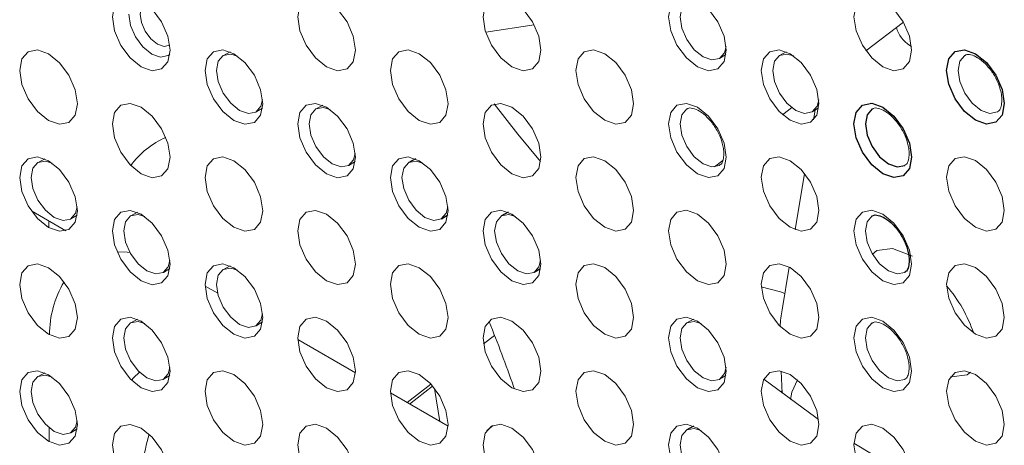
# Paper-space layout '_Isometric' of a CAD drawing. Header units: millimetres. Extents: x -1342 to 1339, y -551 to 2740.
# Tile 14 of 90: x -868 to -838, y 1036 to 1049. Entities that reach past the tile are written whole.
import ezdxf

# ---------------------------------------------------------------- set-up
doc = ezdxf.new("R2010")
doc.units = ezdxf.units.MM

psp = doc.layouts.new('_Isometric')

# ---------------------------------------------------------------- linework, layer by layer
at = {"color": 144, "linetype": 'Continuous', "lineweight": 18}
for p, q in [((-842.371, 1047.802), (-841.227, 1048.679)), ((-852.498, 1048.599), (-853.973, 1048.373)), ((-861.774, 1047.773), (-861.974, 1047.663)), ((-844.803, 1047.774), (-845.004, 1047.665)), ((-840.982, 1047.939), (-841.032, 1047.968)), ((-846.836, 1047.573), (-846.641, 1047.691)), ((-860.979, 1045.938), (-860.783, 1046.057)), ((-858.945, 1046.14), (-859.146, 1046.03)), ((-844.916, 1045.85), (-844.633, 1046.068)), ((-844.008, 1045.94), (-843.813, 1046.058)), ((-843.971, 1045.691), (-843.921, 1045.993)), ((-867.431, 1044.506), (-867.631, 1044.396)), ((-858.15, 1044.306), (-857.955, 1044.424)), ((-846.993, 1044.258), (-846.742, 1044.45)), ((-844.526, 1042.34), (-844.242, 1044.055)), ((-867.837, 1042.915), (-866.789, 1042.31)), ((-867.301, 1042.406), (-867.301, 1042.605)), ((-866.635, 1042.672), (-866.44, 1042.79)), ((-864.602, 1042.873), (-864.803, 1042.763)), ((-863.807, 1041.039), (-863.612, 1041.157)), ((-861.774, 1041.241), (-861.974, 1041.131)), ((-844.931, 1039.898), (-844.715, 1041.2)), ((-862.536, 1040.622), (-862.152, 1040.4)), ((-864.602, 1039.607), (-864.803, 1039.497)), ((-847.632, 1039.609), (-847.832, 1039.499)), ((-860.979, 1039.406), (-860.783, 1039.524)), ((-859.707, 1038.989), (-857.948, 1037.973)), ((-854.038, 1038.854), (-853.709, 1039.107)), ((-867.431, 1037.974), (-867.631, 1037.864)), ((-863.807, 1037.773), (-863.612, 1037.891)), ((-846.836, 1037.774), (-846.641, 1037.893)), ((-844.926, 1037.348), (-844.958, 1038.025)), ((-856.373, 1037.064), (-855.643, 1037.623)), ((-855.594, 1037.568), (-856.294, 1037.019)), ((-855.372, 1036.486), (-855.533, 1037.492)), ((-856.879, 1037.356), (-855.12, 1036.341)), ((-844.93, 1037.424), (-844.979, 1037.388)), ((-867.291, 1035.868), (-867.291, 1036.291)), ((-853.935, 1036.213), (-853.748, 1036.368)), ((-866.635, 1036.139), (-866.44, 1036.258))]:
    psp.add_line(p, q, dxfattribs=at)
at = {"color": 7, "linetype": 'Continuous', "lineweight": 25}
for p, q in [((-856.117, 1044.507), (-856.317, 1044.397)), ((-855.322, 1042.673), (-855.126, 1042.791)), ((-853.289, 1042.874), (-853.489, 1042.765)), ((-852.493, 1041.04), (-852.298, 1041.158)), ((-847.632, 1036.343), (-847.832, 1036.233))]:
    psp.add_line(p, q, dxfattribs=at)
at = {"color": 144, "linetype": 'Continuous', "lineweight": 18, "flags": 128}
for points in [[(-863.604, 1047.821), (-863.671, 1047.471), (-863.862, 1047.251), (-864.147, 1047.195), (-864.485, 1047.313), (-864.822, 1047.585), (-865.107, 1047.97), (-865.298, 1048.41), (-865.365, 1048.838), (-865.298, 1049.189), (-865.107, 1049.408), (-864.822, 1049.464), (-864.485, 1049.347), (-864.147, 1049.075), (-863.862, 1048.689), (-863.671, 1048.249), (-863.604, 1047.821)], [(-864.36, 1049.259), (-864.361, 1049.258), (-864.474, 1049.127), (-864.514, 1048.918), (-864.474, 1048.663), (-864.361, 1048.401), (-864.19, 1048.172), (-863.99, 1048.009), (-863.789, 1047.94), (-863.619, 1047.973), (-863.616, 1047.974)], [(-857.947, 1047.822), (-858.014, 1047.471), (-858.205, 1047.251), (-858.491, 1047.196), (-858.828, 1047.313), (-859.165, 1047.585), (-859.451, 1047.971), (-859.641, 1048.411), (-859.709, 1048.839), (-859.641, 1049.189), (-859.451, 1049.409), (-859.165, 1049.465), (-858.828, 1049.347), (-858.491, 1049.075), (-858.205, 1048.69), (-858.014, 1048.25), (-857.947, 1047.822)], [(-852.29, 1047.822), (-852.357, 1047.472), (-852.548, 1047.252), (-852.834, 1047.196), (-853.171, 1047.314), (-853.508, 1047.586), (-853.794, 1047.971), (-853.985, 1048.411), (-854.052, 1048.839), (-853.985, 1049.19), (-853.794, 1049.41), (-853.508, 1049.465), (-853.171, 1049.348), (-852.834, 1049.076), (-852.548, 1048.69), (-852.357, 1048.25), (-852.29, 1047.822)], [(-846.633, 1047.823), (-846.7, 1047.472), (-846.891, 1047.252), (-847.177, 1047.197), (-847.514, 1047.314), (-847.851, 1047.586), (-848.137, 1047.972), (-848.328, 1048.412), (-848.395, 1048.84), (-848.328, 1049.19), (-848.137, 1049.41), (-847.851, 1049.466), (-847.514, 1049.348), (-847.177, 1049.076), (-846.891, 1048.691), (-846.7, 1048.251), (-846.633, 1047.823)], [(-847.403, 1049.277), (-847.61, 1049.338), (-847.838, 1049.294), (-847.991, 1049.118), (-848.044, 1048.838), (-847.991, 1048.496), (-847.838, 1048.144), (-847.61, 1047.836), (-847.34, 1047.619), (-847.071, 1047.525), (-846.842, 1047.569), (-846.69, 1047.745), (-846.64, 1047.939)], [(-840.976, 1047.823), (-841.043, 1047.473), (-841.234, 1047.253), (-841.52, 1047.197), (-841.857, 1047.315), (-842.194, 1047.587), (-842.48, 1047.972), (-842.671, 1048.412), (-842.738, 1048.84), (-842.671, 1049.191), (-842.48, 1049.411), (-842.194, 1049.466), (-841.857, 1049.349), (-841.52, 1049.077), (-841.234, 1048.691), (-841.043, 1048.251), (-840.976, 1047.823)], [(-863.614, 1047.694), (-863.667, 1047.656), (-863.895, 1047.612), (-864.163, 1047.705), (-864.432, 1047.922), (-864.659, 1048.229), (-864.811, 1048.579), (-864.865, 1048.92)], [(-866.432, 1046.188), (-866.499, 1045.837), (-866.69, 1045.618), (-866.976, 1045.562), (-867.313, 1045.679), (-867.65, 1045.951), (-867.936, 1046.337), (-868.127, 1046.777), (-868.194, 1047.205), (-868.127, 1047.555), (-867.936, 1047.775), (-867.65, 1047.831), (-867.313, 1047.713), (-866.976, 1047.441), (-866.69, 1047.056), (-866.499, 1046.616), (-866.432, 1046.188)], [(-860.775, 1046.188), (-860.842, 1045.838), (-861.033, 1045.618), (-861.319, 1045.563), (-861.656, 1045.68), (-861.993, 1045.952), (-862.279, 1046.337), (-862.47, 1046.777), (-862.537, 1047.205), (-862.47, 1047.556), (-862.279, 1047.776), (-861.993, 1047.831), (-861.656, 1047.714), (-861.319, 1047.442), (-861.033, 1047.057), (-860.842, 1046.616), (-860.775, 1046.188)], [(-861.545, 1047.643), (-861.752, 1047.704), (-861.98, 1047.659), (-862.133, 1047.484), (-862.187, 1047.204), (-862.133, 1046.862), (-861.98, 1046.51), (-861.752, 1046.202), (-861.482, 1045.984), (-861.213, 1045.89), (-860.985, 1045.935), (-860.832, 1046.11), (-860.783, 1046.305)], [(-855.118, 1046.189), (-855.186, 1045.838), (-855.376, 1045.619), (-855.662, 1045.563), (-855.999, 1045.68), (-856.336, 1045.952), (-856.622, 1046.338), (-856.813, 1046.778), (-856.88, 1047.206), (-856.813, 1047.556), (-856.622, 1047.776), (-856.336, 1047.832), (-855.999, 1047.715), (-855.662, 1047.443), (-855.376, 1047.057), (-855.186, 1046.617), (-855.118, 1046.189)], [(-849.462, 1046.189), (-849.529, 1045.839), (-849.72, 1045.619), (-850.005, 1045.564), (-850.342, 1045.681), (-850.68, 1045.953), (-850.965, 1046.338), (-851.156, 1046.778), (-851.223, 1047.206), (-851.156, 1047.557), (-850.965, 1047.777), (-850.68, 1047.832), (-850.342, 1047.715), (-850.005, 1047.443), (-849.72, 1047.058), (-849.529, 1046.617), (-849.462, 1046.189)], [(-843.805, 1046.19), (-843.872, 1045.839), (-844.063, 1045.62), (-844.349, 1045.564), (-844.686, 1045.681), (-845.023, 1045.953), (-845.308, 1046.339), (-845.499, 1046.779), (-845.566, 1047.207), (-845.499, 1047.557), (-845.308, 1047.777), (-845.023, 1047.833), (-844.686, 1047.716), (-844.349, 1047.444), (-844.063, 1047.058), (-843.872, 1046.618), (-843.805, 1046.19)], [(-844.574, 1047.645), (-844.781, 1047.705), (-845.01, 1047.661), (-845.162, 1047.485), (-845.216, 1047.205), (-845.162, 1046.863), (-845.01, 1046.511), (-844.781, 1046.203), (-844.512, 1045.986), (-844.242, 1045.892), (-844.014, 1045.936), (-843.861, 1046.112), (-843.812, 1046.306)], [(-839.35, 1047.663), (-839.353, 1047.662), (-839.506, 1047.486), (-839.559, 1047.206), (-839.506, 1046.864), (-839.353, 1046.512), (-839.124, 1046.204), (-838.855, 1045.986), (-838.586, 1045.893), (-838.357, 1045.937), (-838.349, 1045.942)], [(-846.633, 1044.557), (-846.7, 1044.206), (-846.891, 1043.986), (-847.177, 1043.931), (-847.514, 1044.048), (-847.851, 1044.32), (-848.137, 1044.705), (-848.328, 1045.146), (-848.395, 1045.574), (-848.328, 1045.924), (-848.137, 1046.144), (-847.851, 1046.199), (-847.514, 1046.082), (-847.177, 1045.81), (-846.891, 1045.425), (-846.7, 1044.985), (-846.633, 1044.557)], [(-863.604, 1044.555), (-863.671, 1044.204), (-863.862, 1043.985), (-864.147, 1043.929), (-864.485, 1044.046), (-864.822, 1044.318), (-865.107, 1044.704), (-865.298, 1045.144), (-865.365, 1045.572), (-865.298, 1045.923), (-865.107, 1046.142), (-864.822, 1046.198), (-864.485, 1046.081), (-864.147, 1045.809), (-863.862, 1045.423), (-863.671, 1044.983), (-863.604, 1044.555)], [(-857.947, 1044.556), (-858.014, 1044.205), (-858.205, 1043.985), (-858.491, 1043.93), (-858.828, 1044.047), (-859.165, 1044.319), (-859.451, 1044.704), (-859.641, 1045.145), (-859.709, 1045.573), (-859.641, 1045.923), (-859.451, 1046.143), (-859.165, 1046.198), (-858.828, 1046.081), (-858.491, 1045.809), (-858.205, 1045.424), (-858.014, 1044.984), (-857.947, 1044.556)], [(-858.717, 1046.01), (-858.923, 1046.071), (-859.152, 1046.027), (-859.305, 1045.851), (-859.358, 1045.571), (-859.305, 1045.229), (-859.152, 1044.877), (-858.923, 1044.569), (-858.654, 1044.351), (-858.385, 1044.258), (-858.156, 1044.302), (-858.004, 1044.478), (-857.954, 1044.672)], [(-852.29, 1044.556), (-852.357, 1044.206), (-852.548, 1043.986), (-852.834, 1043.93), (-853.171, 1044.047), (-853.508, 1044.319), (-853.794, 1044.705), (-853.985, 1045.145), (-854.052, 1045.573), (-853.985, 1045.924), (-853.794, 1046.143), (-853.508, 1046.199), (-853.171, 1046.082), (-852.834, 1045.81), (-852.548, 1045.424), (-852.357, 1044.984), (-852.29, 1044.556)], [(-853.711, 1046.18), (-852.988, 1045.259), (-852.299, 1044.42)], [(-847.835, 1046.029), (-847.838, 1046.028), (-847.991, 1045.852), (-848.044, 1045.572), (-847.991, 1045.23), (-847.838, 1044.878), (-847.61, 1044.57), (-847.34, 1044.352), (-847.071, 1044.259), (-846.842, 1044.303), (-846.834, 1044.308)], [(-866.432, 1042.922), (-866.499, 1042.571), (-866.69, 1042.351), (-866.976, 1042.296), (-867.313, 1042.413), (-867.65, 1042.685), (-867.936, 1043.071), (-868.127, 1043.511), (-868.194, 1043.939), (-868.127, 1044.289), (-867.936, 1044.509), (-867.65, 1044.564), (-867.313, 1044.447), (-866.976, 1044.175), (-866.69, 1043.79), (-866.499, 1043.35), (-866.432, 1042.922)], [(-867.202, 1044.376), (-867.409, 1044.437), (-867.637, 1044.393), (-867.79, 1044.217), (-867.843, 1043.937), (-867.79, 1043.595), (-867.637, 1043.243), (-867.409, 1042.935), (-867.139, 1042.717), (-866.87, 1042.624), (-866.641, 1042.668), (-866.489, 1042.844), (-866.439, 1043.038)], [(-860.775, 1042.922), (-860.842, 1042.572), (-861.033, 1042.352), (-861.319, 1042.296), (-861.656, 1042.414), (-861.993, 1042.686), (-862.279, 1043.071), (-862.47, 1043.511), (-862.537, 1043.939), (-862.47, 1044.29), (-862.279, 1044.509), (-861.993, 1044.565), (-861.656, 1044.448), (-861.319, 1044.176), (-861.033, 1043.79), (-860.842, 1043.35), (-860.775, 1042.922)], [(-855.118, 1042.923), (-855.186, 1042.572), (-855.376, 1042.352), (-855.662, 1042.297), (-855.999, 1042.414), (-856.336, 1042.686), (-856.622, 1043.072), (-856.813, 1043.512), (-856.88, 1043.94), (-856.813, 1044.29), (-856.622, 1044.51), (-856.336, 1044.566), (-855.999, 1044.448), (-855.662, 1044.176), (-855.376, 1043.791), (-855.186, 1043.351), (-855.118, 1042.923)], [(-855.888, 1044.377), (-856.095, 1044.438), (-856.323, 1044.394), (-856.476, 1044.218), (-856.53, 1043.938), (-856.476, 1043.596), (-856.323, 1043.244), (-856.095, 1042.936), (-855.826, 1042.718), (-855.556, 1042.625), (-855.328, 1042.669), (-855.175, 1042.845), (-855.126, 1043.039)], [(-849.462, 1042.923), (-849.529, 1042.573), (-849.72, 1042.353), (-850.005, 1042.297), (-850.342, 1042.415), (-850.68, 1042.687), (-850.965, 1043.072), (-851.156, 1043.512), (-851.223, 1043.94), (-851.156, 1044.291), (-850.965, 1044.511), (-850.68, 1044.566), (-850.342, 1044.449), (-850.005, 1044.177), (-849.72, 1043.791), (-849.529, 1043.351), (-849.462, 1042.923)], [(-843.805, 1042.924), (-843.872, 1042.573), (-844.063, 1042.354), (-844.349, 1042.298), (-844.686, 1042.415), (-845.023, 1042.687), (-845.308, 1043.073), (-845.499, 1043.513), (-845.566, 1043.941), (-845.499, 1044.291), (-845.308, 1044.511), (-845.023, 1044.567), (-844.686, 1044.449), (-844.349, 1044.177), (-844.063, 1043.792), (-843.872, 1043.352), (-843.805, 1042.924)], [(-838.148, 1042.924), (-838.215, 1042.574), (-838.406, 1042.354), (-838.692, 1042.299), (-839.029, 1042.416), (-839.366, 1042.688), (-839.652, 1043.073), (-839.843, 1043.513), (-839.91, 1043.941), (-839.843, 1044.292), (-839.652, 1044.512), (-839.366, 1044.567), (-839.029, 1044.45), (-838.692, 1044.178), (-838.406, 1043.793), (-838.215, 1043.352), (-838.148, 1042.924)], [(-863.604, 1041.289), (-863.671, 1040.938), (-863.862, 1040.719), (-864.147, 1040.663), (-864.485, 1040.78), (-864.822, 1041.052), (-865.107, 1041.438), (-865.298, 1041.878), (-865.365, 1042.306), (-865.298, 1042.656), (-865.107, 1042.876), (-864.822, 1042.932), (-864.485, 1042.815), (-864.147, 1042.542), (-863.862, 1042.157), (-863.671, 1041.717), (-863.604, 1041.289)], [(-857.947, 1041.289), (-858.014, 1040.939), (-858.205, 1040.719), (-858.491, 1040.664), (-858.828, 1040.781), (-859.165, 1041.053), (-859.451, 1041.438), (-859.641, 1041.878), (-859.709, 1042.306), (-859.641, 1042.657), (-859.451, 1042.877), (-859.165, 1042.932), (-858.828, 1042.815), (-858.491, 1042.543), (-858.205, 1042.158), (-858.014, 1041.717), (-857.947, 1041.289)], [(-852.29, 1041.29), (-852.357, 1040.939), (-852.548, 1040.72), (-852.834, 1040.664), (-853.171, 1040.781), (-853.508, 1041.053), (-853.794, 1041.439), (-853.985, 1041.879), (-854.052, 1042.307), (-853.985, 1042.657), (-853.794, 1042.877), (-853.508, 1042.933), (-853.171, 1042.816), (-852.834, 1042.544), (-852.548, 1042.158), (-852.357, 1041.718), (-852.29, 1041.29)], [(-846.633, 1041.29), (-846.7, 1040.94), (-846.891, 1040.72), (-847.177, 1040.665), (-847.514, 1040.782), (-847.851, 1041.054), (-848.137, 1041.439), (-848.328, 1041.879), (-848.395, 1042.307), (-848.328, 1042.658), (-848.137, 1042.878), (-847.851, 1042.933), (-847.514, 1042.816), (-847.177, 1042.544), (-846.891, 1042.159), (-846.7, 1041.718), (-846.633, 1041.29)], [(-840.976, 1041.291), (-841.043, 1040.94), (-841.234, 1040.721), (-841.52, 1040.665), (-841.857, 1040.782), (-842.194, 1041.054), (-842.48, 1041.44), (-842.671, 1041.88), (-842.738, 1042.308), (-842.671, 1042.659), (-842.48, 1042.878), (-842.194, 1042.934), (-841.857, 1042.817), (-841.52, 1042.545), (-841.234, 1042.159), (-841.043, 1041.719), (-840.976, 1041.291)], [(-864.373, 1042.744), (-864.58, 1042.804), (-864.809, 1042.76), (-864.961, 1042.584), (-865.015, 1042.304), (-864.961, 1041.962), (-864.809, 1041.61), (-864.58, 1041.302), (-864.311, 1041.085), (-864.041, 1040.991), (-863.813, 1041.035), (-863.66, 1041.211), (-863.611, 1041.405)], [(-853.06, 1042.745), (-853.267, 1042.805), (-853.495, 1042.761), (-853.648, 1042.585), (-853.701, 1042.305), (-853.648, 1041.963), (-853.495, 1041.611), (-853.267, 1041.303), (-852.997, 1041.086), (-852.728, 1040.992), (-852.499, 1041.036), (-852.347, 1041.212), (-852.297, 1041.406)], [(-842.178, 1042.764), (-842.181, 1042.762), (-842.334, 1042.586), (-842.388, 1042.306), (-842.334, 1041.964), (-842.181, 1041.612), (-841.953, 1041.304), (-841.683, 1041.087), (-841.414, 1040.993), (-841.186, 1041.037), (-841.177, 1041.043)], [(-840.95, 1041.529), (-841.564, 1041.765), (-842.041, 1041.702), (-842.173, 1041.598)], [(-865.223, 1041.67), (-864.917, 1041.658), (-864.83, 1041.648)], [(-866.432, 1039.656), (-866.499, 1039.305), (-866.69, 1039.085), (-866.976, 1039.03), (-867.313, 1039.147), (-867.65, 1039.419), (-867.936, 1039.804), (-868.127, 1040.245), (-868.194, 1040.673), (-868.127, 1041.023), (-867.936, 1041.243), (-867.65, 1041.298), (-867.313, 1041.181), (-866.976, 1040.909), (-866.69, 1040.524), (-866.499, 1040.083), (-866.432, 1039.656)], [(-860.775, 1039.656), (-860.842, 1039.306), (-861.033, 1039.086), (-861.319, 1039.03), (-861.656, 1039.147), (-861.993, 1039.419), (-862.279, 1039.805), (-862.47, 1040.245), (-862.537, 1040.673), (-862.47, 1041.024), (-862.279, 1041.243), (-861.993, 1041.299), (-861.656, 1041.182), (-861.319, 1040.91), (-861.033, 1040.524), (-860.842, 1040.084), (-860.775, 1039.656)], [(-861.545, 1041.111), (-861.752, 1041.172), (-861.98, 1041.127), (-862.133, 1040.951), (-862.187, 1040.671), (-862.133, 1040.329), (-861.98, 1039.977), (-861.752, 1039.669), (-861.482, 1039.452), (-861.213, 1039.358), (-860.985, 1039.403), (-860.832, 1039.578), (-860.783, 1039.772)], [(-855.118, 1039.657), (-855.186, 1039.306), (-855.376, 1039.086), (-855.662, 1039.031), (-855.999, 1039.148), (-856.336, 1039.42), (-856.622, 1039.805), (-856.813, 1040.246), (-856.88, 1040.674), (-856.813, 1041.024), (-856.622, 1041.244), (-856.336, 1041.299), (-855.999, 1041.182), (-855.662, 1040.91), (-855.376, 1040.525), (-855.186, 1040.085), (-855.118, 1039.657)], [(-849.462, 1039.657), (-849.529, 1039.307), (-849.72, 1039.087), (-850.005, 1039.031), (-850.342, 1039.148), (-850.68, 1039.42), (-850.965, 1039.806), (-851.156, 1040.246), (-851.223, 1040.674), (-851.156, 1041.025), (-850.965, 1041.244), (-850.68, 1041.3), (-850.342, 1041.183), (-850.005, 1040.911), (-849.72, 1040.525), (-849.529, 1040.085), (-849.462, 1039.657)], [(-843.805, 1039.658), (-843.872, 1039.307), (-844.063, 1039.087), (-844.349, 1039.032), (-844.686, 1039.149), (-845.023, 1039.421), (-845.308, 1039.806), (-845.499, 1040.247), (-845.566, 1040.675), (-845.499, 1041.025), (-845.308, 1041.245), (-845.023, 1041.3), (-844.686, 1041.183), (-844.349, 1040.911), (-844.063, 1040.526), (-843.872, 1040.086), (-843.805, 1039.658)], [(-838.148, 1039.658), (-838.215, 1039.308), (-838.406, 1039.088), (-838.692, 1039.032), (-839.029, 1039.15), (-839.366, 1039.422), (-839.652, 1039.807), (-839.843, 1040.247), (-839.91, 1040.675), (-839.843, 1041.026), (-839.652, 1041.245), (-839.366, 1041.301), (-839.029, 1041.184), (-838.692, 1040.912), (-838.406, 1040.526), (-838.215, 1040.086), (-838.148, 1039.658)], [(-845.564, 1040.6), (-844.98, 1040.443), (-844.849, 1040.395)], [(-863.604, 1038.023), (-863.671, 1037.672), (-863.862, 1037.452), (-864.147, 1037.397), (-864.485, 1037.514), (-864.822, 1037.786), (-865.107, 1038.172), (-865.298, 1038.612), (-865.365, 1039.04), (-865.298, 1039.39), (-865.107, 1039.61), (-864.822, 1039.666), (-864.485, 1039.548), (-864.147, 1039.276), (-863.862, 1038.891), (-863.671, 1038.451), (-863.604, 1038.023)], [(-857.947, 1038.023), (-858.014, 1037.673), (-858.205, 1037.453), (-858.491, 1037.397), (-858.828, 1037.515), (-859.165, 1037.787), (-859.451, 1038.172), (-859.641, 1038.612), (-859.709, 1039.04), (-859.641, 1039.391), (-859.451, 1039.611), (-859.165, 1039.666), (-858.828, 1039.549), (-858.491, 1039.277), (-858.205, 1038.891), (-858.014, 1038.451), (-857.947, 1038.023)], [(-852.29, 1038.024), (-852.357, 1037.673), (-852.548, 1037.453), (-852.834, 1037.398), (-853.171, 1037.515), (-853.508, 1037.787), (-853.794, 1038.173), (-853.985, 1038.613), (-854.052, 1039.041), (-853.985, 1039.391), (-853.794, 1039.611), (-853.508, 1039.667), (-853.171, 1039.549), (-852.834, 1039.277), (-852.548, 1038.892), (-852.357, 1038.452), (-852.29, 1038.024)], [(-846.633, 1038.024), (-846.7, 1037.674), (-846.891, 1037.454), (-847.177, 1037.398), (-847.514, 1037.516), (-847.851, 1037.788), (-848.137, 1038.173), (-848.328, 1038.613), (-848.395, 1039.041), (-848.328, 1039.392), (-848.137, 1039.612), (-847.851, 1039.667), (-847.514, 1039.55), (-847.177, 1039.278), (-846.891, 1038.892), (-846.7, 1038.452), (-846.633, 1038.024)], [(-840.976, 1038.025), (-841.043, 1037.674), (-841.234, 1037.455), (-841.52, 1037.399), (-841.857, 1037.516), (-842.194, 1037.788), (-842.48, 1038.174), (-842.671, 1038.614), (-842.738, 1039.042), (-842.671, 1039.392), (-842.48, 1039.612), (-842.194, 1039.668), (-841.857, 1039.55), (-841.52, 1039.278), (-841.234, 1038.893), (-841.043, 1038.453), (-840.976, 1038.025)], [(-864.373, 1039.477), (-864.58, 1039.538), (-864.809, 1039.494), (-864.961, 1039.318), (-865.015, 1039.038), (-864.961, 1038.696), (-864.809, 1038.344), (-864.58, 1038.036), (-864.311, 1037.818), (-864.041, 1037.725), (-863.813, 1037.769), (-863.66, 1037.945), (-863.611, 1038.139)], [(-847.403, 1039.479), (-847.61, 1039.54), (-847.838, 1039.495), (-847.991, 1039.32), (-848.044, 1039.04), (-847.991, 1038.697), (-847.838, 1038.346), (-847.61, 1038.037), (-847.34, 1037.82), (-847.071, 1037.726), (-846.842, 1037.771), (-846.69, 1037.946), (-846.64, 1038.141)], [(-842.178, 1039.498), (-842.181, 1039.496), (-842.334, 1039.32), (-842.388, 1039.04), (-842.334, 1038.698), (-842.181, 1038.346), (-841.953, 1038.038), (-841.683, 1037.821), (-841.414, 1037.727), (-841.186, 1037.771), (-841.177, 1037.776)], [(-866.432, 1036.389), (-866.499, 1036.039), (-866.69, 1035.819), (-866.976, 1035.764), (-867.313, 1035.881), (-867.65, 1036.153), (-867.936, 1036.538), (-868.127, 1036.978), (-868.194, 1037.406), (-868.127, 1037.757), (-867.936, 1037.977), (-867.65, 1038.032), (-867.313, 1037.915), (-866.976, 1037.643), (-866.69, 1037.258), (-866.499, 1036.817), (-866.432, 1036.389)], [(-867.202, 1037.844), (-867.409, 1037.905), (-867.637, 1037.86), (-867.79, 1037.685), (-867.843, 1037.405), (-867.79, 1037.062), (-867.637, 1036.711), (-867.409, 1036.403), (-867.139, 1036.185), (-866.87, 1036.091), (-866.641, 1036.136), (-866.489, 1036.311), (-866.439, 1036.506)], [(-864.535, 1037.99), (-864.722, 1037.816), (-864.786, 1037.749)], [(-860.775, 1036.39), (-860.842, 1036.039), (-861.033, 1035.82), (-861.319, 1035.764), (-861.656, 1035.881), (-861.993, 1036.153), (-862.279, 1036.539), (-862.47, 1036.979), (-862.537, 1037.407), (-862.47, 1037.757), (-862.279, 1037.977), (-861.993, 1038.033), (-861.656, 1037.916), (-861.319, 1037.644), (-861.033, 1037.258), (-860.842, 1036.818), (-860.775, 1036.39)], [(-855.118, 1036.39), (-855.186, 1036.04), (-855.376, 1035.82), (-855.662, 1035.765), (-855.999, 1035.882), (-856.336, 1036.154), (-856.622, 1036.539), (-856.813, 1036.979), (-856.88, 1037.407), (-856.813, 1037.758), (-856.622, 1037.978), (-856.336, 1038.033), (-855.999, 1037.916), (-855.662, 1037.644), (-855.376, 1037.259), (-855.186, 1036.818), (-855.118, 1036.39)], [(-849.462, 1036.391), (-849.529, 1036.04), (-849.72, 1035.821), (-850.005, 1035.765), (-850.342, 1035.882), (-850.68, 1036.154), (-850.965, 1036.54), (-851.156, 1036.98), (-851.223, 1037.408), (-851.156, 1037.758), (-850.965, 1037.978), (-850.68, 1038.034), (-850.342, 1037.917), (-850.005, 1037.645), (-849.72, 1037.259), (-849.529, 1036.819), (-849.462, 1036.391)], [(-843.805, 1036.391), (-843.872, 1036.041), (-844.063, 1035.821), (-844.349, 1035.766), (-844.686, 1035.883), (-845.023, 1036.155), (-845.308, 1036.54), (-845.499, 1036.981), (-845.566, 1037.408), (-845.499, 1037.759), (-845.308, 1037.979), (-845.023, 1038.034), (-844.686, 1037.917), (-844.349, 1037.645), (-844.063, 1037.26), (-843.872, 1036.819), (-843.805, 1036.391)], [(-838.148, 1036.392), (-838.215, 1036.041), (-838.406, 1035.822), (-838.692, 1035.766), (-839.029, 1035.883), (-839.366, 1036.155), (-839.652, 1036.541), (-839.843, 1036.981), (-839.91, 1037.409), (-839.843, 1037.76), (-839.652, 1037.979), (-839.366, 1038.035), (-839.029, 1037.918), (-838.692, 1037.646), (-838.406, 1037.26), (-838.215, 1036.82), (-838.148, 1036.392)], [(-839.79, 1037.852), (-839.759, 1037.847), (-839.283, 1037.909), (-839.175, 1037.988)], [(-845.49, 1037.78), (-843.904, 1036.607), (-843.814, 1036.544)], [(-844.462, 1037.755), (-844.63, 1037.383), (-844.674, 1037.16)], [(-863.604, 1034.757), (-863.671, 1034.406), (-863.862, 1034.186), (-864.147, 1034.131), (-864.485, 1034.248), (-864.822, 1034.52), (-865.107, 1034.905), (-865.298, 1035.346), (-865.365, 1035.774), (-865.298, 1036.124), (-865.107, 1036.344), (-864.822, 1036.399), (-864.485, 1036.282), (-864.147, 1036.01), (-863.862, 1035.625), (-863.671, 1035.184), (-863.604, 1034.757)], [(-857.947, 1034.757), (-858.014, 1034.407), (-858.205, 1034.187), (-858.491, 1034.131), (-858.828, 1034.248), (-859.165, 1034.52), (-859.451, 1034.906), (-859.641, 1035.346), (-859.709, 1035.774), (-859.641, 1036.125), (-859.451, 1036.344), (-859.165, 1036.4), (-858.828, 1036.283), (-858.491, 1036.011), (-858.205, 1035.625), (-858.014, 1035.185), (-857.947, 1034.757)], [(-852.29, 1034.758), (-852.357, 1034.407), (-852.548, 1034.187), (-852.834, 1034.132), (-853.171, 1034.249), (-853.508, 1034.521), (-853.794, 1034.906), (-853.985, 1035.347), (-854.052, 1035.775), (-853.985, 1036.125), (-853.794, 1036.345), (-853.508, 1036.4), (-853.171, 1036.283), (-852.834, 1036.011), (-852.548, 1035.626), (-852.357, 1035.186), (-852.29, 1034.758)], [(-846.633, 1034.758), (-846.7, 1034.408), (-846.891, 1034.188), (-847.177, 1034.132), (-847.514, 1034.249), (-847.851, 1034.521), (-848.137, 1034.907), (-848.328, 1035.347), (-848.395, 1035.775), (-848.328, 1036.126), (-848.137, 1036.345), (-847.851, 1036.401), (-847.514, 1036.284), (-847.177, 1036.012), (-846.891, 1035.626), (-846.7, 1035.186), (-846.633, 1034.758)], [(-840.976, 1034.759), (-841.043, 1034.408), (-841.234, 1034.188), (-841.52, 1034.133), (-841.857, 1034.25), (-842.194, 1034.522), (-842.48, 1034.907), (-842.671, 1035.348), (-842.738, 1035.776), (-842.671, 1036.126), (-842.48, 1036.346), (-842.194, 1036.401), (-841.857, 1036.284), (-841.52, 1036.012), (-841.234, 1035.627), (-841.043, 1035.187), (-840.976, 1034.759)], [(-847.403, 1036.213), (-847.61, 1036.274), (-847.838, 1036.229), (-847.991, 1036.054), (-848.044, 1035.773), (-847.991, 1035.431), (-847.838, 1035.079), (-847.61, 1034.771), (-847.34, 1034.554), (-847.071, 1034.46), (-846.842, 1034.505), (-846.69, 1034.68), (-846.64, 1034.875)], [(-842.737, 1035.826), (-841.504, 1035.076), (-840.977, 1034.779)]]:
    psp.add_lwpolyline(points, dxfattribs=at)
at = {"color": 7, "linetype": 'Continuous', "lineweight": 25, "flags": 128}
for points in [[(-838.148, 1046.191), (-838.215, 1045.84), (-838.406, 1045.62), (-838.692, 1045.565), (-839.029, 1045.682), (-839.366, 1045.954), (-839.652, 1046.339), (-839.843, 1046.78), (-839.91, 1047.207), (-839.843, 1047.558), (-839.652, 1047.778), (-839.366, 1047.833), (-839.029, 1047.716), (-838.692, 1047.444), (-838.406, 1047.059), (-838.215, 1046.618), (-838.148, 1046.191)], [(-840.976, 1044.557), (-841.043, 1044.207), (-841.234, 1043.987), (-841.52, 1043.931), (-841.857, 1044.049), (-842.194, 1044.321), (-842.48, 1044.706), (-842.671, 1045.146), (-842.738, 1045.574), (-842.671, 1045.925), (-842.48, 1046.144), (-842.194, 1046.2), (-841.857, 1046.083), (-841.52, 1045.811), (-841.234, 1045.425), (-841.043, 1044.985), (-840.976, 1044.557)], [(-842.178, 1046.03), (-842.181, 1046.028), (-842.334, 1045.853), (-842.388, 1045.572), (-842.334, 1045.23), (-842.181, 1044.878), (-841.953, 1044.57), (-841.683, 1044.353), (-841.414, 1044.259), (-841.186, 1044.304), (-841.177, 1044.309)]]:
    psp.add_lwpolyline(points, dxfattribs=at)
at = {"color": 144, "linetype": 'Continuous', "lineweight": 18}
for centre, radius, start, end in [((-840.548, 1048.758), 0.927, 195.2362, 238.5166), ((-862.701, 1042.773), 2.599, 113.3823, 144.0207), ((-864.032, 1039.106), 3.255, 149.6651, 179.5486), ((-843.239, 1037.758), 4.394, 18.9121, 40.7185), ((-839.981, 1039.088), 5.016, 170.7043, 176.5968), ((-858.798, 1034.434), 5.69, 162.9786, 181.8735)]:
    psp.add_arc(centre, radius, start, end, dxfattribs=at)
for points, knots in [([(-839.346, 1047.657), (-839.338, 1047.664), (-839.302, 1047.696), (-839.189, 1047.696), (-838.963, 1047.609), (-838.72, 1047.416), (-838.49, 1047.132), (-838.315, 1046.795), (-838.231, 1046.498), (-838.224, 1046.346), (-838.221, 1046.293)], [0, 0, 0, 0, 0.043075, 0.199558, 0.33368, 0.475174, 0.620289, 0.769412, 0.918571, 1, 1, 1, 1]), ([(-838.221, 1046.293), (-838.226, 1046.229), (-838.237, 1046.086), (-838.294, 1045.978), (-838.338, 1045.957), (-838.354, 1045.95)], [0, 0, 0, 0, 0.3354883, 0.7605726, 1, 1, 1, 1]), ([(-847.831, 1046.023), (-847.823, 1046.03), (-847.787, 1046.062), (-847.674, 1046.062), (-847.448, 1045.975), (-847.205, 1045.782), (-846.976, 1045.499), (-846.8, 1045.161), (-846.716, 1044.864), (-846.709, 1044.712), (-846.706, 1044.659)], [0, 0, 0, 0, 0.043075, 0.199558, 0.33368, 0.475174, 0.620289, 0.769412, 0.918571, 1, 1, 1, 1]), ([(-842.174, 1046.024), (-842.166, 1046.031), (-842.13, 1046.063), (-842.017, 1046.062), (-841.791, 1045.976), (-841.548, 1045.783), (-841.319, 1045.499), (-841.143, 1045.161), (-841.059, 1044.865), (-841.052, 1044.713), (-841.05, 1044.659)], [0, 0, 0, 0, 0.043075, 0.199558, 0.33368, 0.475174, 0.620289, 0.769412, 0.918571, 1, 1, 1, 1]), ([(-846.706, 1044.659), (-846.711, 1044.596), (-846.722, 1044.452), (-846.779, 1044.344), (-846.823, 1044.323), (-846.839, 1044.316)], [0, 0, 0, 0, 0.3354883, 0.7605726, 1, 1, 1, 1]), ([(-841.05, 1044.659), (-841.054, 1044.596), (-841.065, 1044.453), (-841.122, 1044.344), (-841.167, 1044.324), (-841.182, 1044.317)], [0, 0, 0, 0, 0.335488, 0.760573, 1, 1, 1, 1]), ([(-853.866, 1039.525), (-853.608, 1038.873), (-853.342, 1038.201), (-853.113, 1037.517), (-853.106, 1037.496)], [0, 0, 0, 0, 0.970338, 1, 1, 1, 1]), ([(-842.174, 1039.492), (-842.166, 1039.499), (-842.13, 1039.531), (-842.017, 1039.53), (-841.791, 1039.443), (-841.548, 1039.25), (-841.319, 1038.967), (-841.143, 1038.629), (-841.059, 1038.333), (-841.052, 1038.181), (-841.05, 1038.127)], [0, 0, 0, 0, 0.043075, 0.199558, 0.33368, 0.475174, 0.620289, 0.769412, 0.918571, 1, 1, 1, 1]), ([(-841.05, 1038.127), (-841.054, 1038.064), (-841.065, 1037.921), (-841.122, 1037.812), (-841.167, 1037.792), (-841.182, 1037.784)], [0, 0, 0, 0, 0.335488, 0.760573, 1, 1, 1, 1])]:
    psp.add_open_spline(points, degree=3, knots=knots, dxfattribs=at)
at = {"color": 7, "linetype": 'Continuous', "lineweight": 25}
for points, knots in [([(-842.174, 1042.758), (-842.166, 1042.765), (-842.13, 1042.797), (-842.017, 1042.796), (-841.791, 1042.709), (-841.548, 1042.517), (-841.319, 1042.233), (-841.143, 1041.895), (-841.059, 1041.599), (-841.052, 1041.447), (-841.05, 1041.393)], [0, 0, 0, 0, 0.043075, 0.199558, 0.33368, 0.475174, 0.620289, 0.769412, 0.918571, 1, 1, 1, 1]), ([(-841.05, 1041.393), (-841.054, 1041.33), (-841.065, 1041.187), (-841.122, 1041.078), (-841.167, 1041.058), (-841.182, 1041.05)], [0, 0, 0, 0, 0.335488, 0.760573, 1, 1, 1, 1])]:
    psp.add_open_spline(points, degree=3, knots=knots, dxfattribs=at)

doc.saveas('drawing.dxf')
